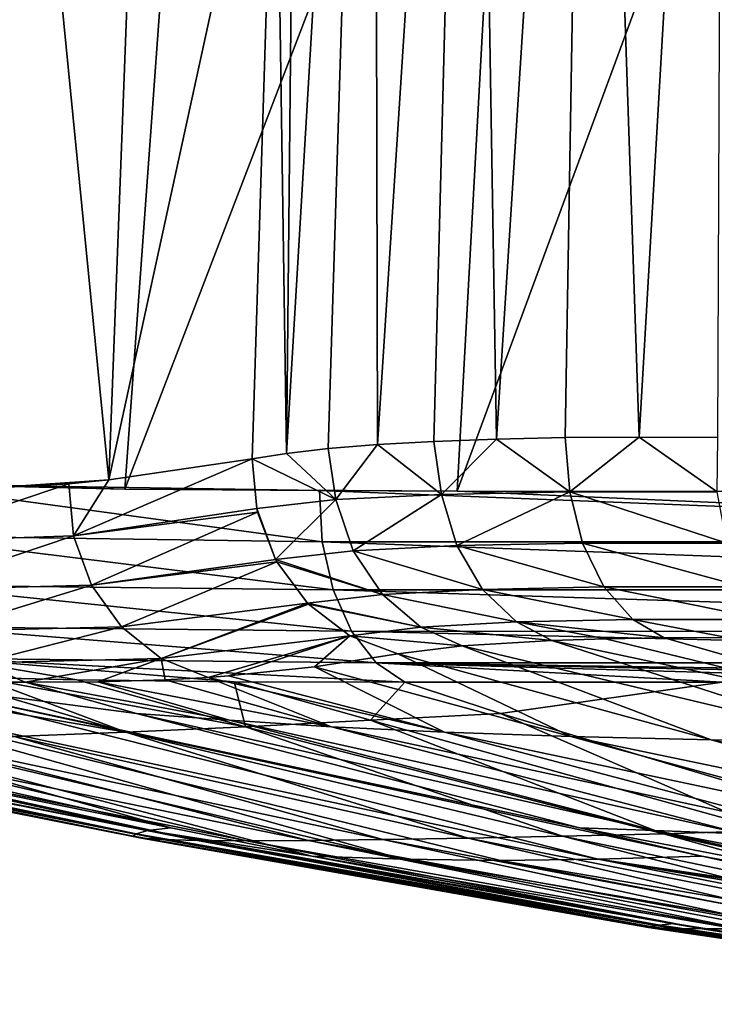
# Model space of a CAD drawing. Header units: metres. Extents: x -109 to 109, y -63 to 140.
# Tile 2 of 256: x -92.88 to -89.19, y -32.67 to -27.43. Entities that reach past the tile are written whole.
import ezdxf

# ---------------------------------------------------------------- set-up
doc = ezdxf.new("R2010")
doc.units = ezdxf.units.M
doc.layers.add('solid_502308_SW0001', color=7, linetype='CONTINUOUS')

msp = doc.modelspace()

# ---------------------------------------------------------------- linework, layer by layer
at = {"layer": 'solid_502308_SW0001'}
for points in [[(-91.466614, -29.739578, 15.765811), (-91.386421, -21.880299, 14.536463), (-91.52459, -25.813337, 14.955394)], [(-91.466614, -29.739578, 15.765811), (-91.000351, -21.88166, 15.355503), (-91.386421, -21.880299, 14.536463)], [(-91.466614, -29.739578, 15.765811), (-91.244095, -29.714172, 16.189995), (-91.000351, -21.88166, 15.355503)], [(-91.244095, -29.714172, 16.189995), (-90.982384, -29.692604, 16.600506), (-91.000351, -21.88166, 15.355503)], [(-90.982384, -29.692604, 16.600506), (-90.479851, -21.882523, 16.118109), (-91.000351, -21.88166, 15.355503)], [(-90.982384, -29.692604, 16.600506), (-90.683357, -29.675468, 16.992891), (-90.479851, -21.882523, 16.118109)], [(-90.683357, -29.675468, 16.992891), (-90.349495, -29.663094, 17.362629), (-90.479851, -21.882523, 16.118109)], [(-90.349495, -29.663094, 17.362629), (-89.854134, -21.883022, 16.803413), (-90.479851, -21.882523, 16.118109)], [(-90.349495, -29.663094, 17.362629), (-89.983994, -29.655628, 17.705263), (-89.854134, -21.883022, 16.803413)], [(-89.983994, -29.655628, 17.705263), (-89.590645, -29.653135, 18.016878), (-89.854134, -21.883022, 16.803413)], [(-89.590645, -29.653135, 18.016878), (-89.140732, -21.88319, 17.398655), (-89.854134, -21.883022, 16.803413)], [(-89.590645, -29.653135, 18.016878), (-89.172806, -29.655609, 18.294756), (-89.140732, -21.88319, 17.398655)], [(-94.031006, -29.879774, -11.033896), (-93.588127, -24.521866, -10.962497), (-91.934242, -24.536472, -12.267823)], [(-94.031006, -29.879774, -11.033896), (-91.934242, -24.536472, -12.267823), (-92.326317, -29.929743, -12.352795)], [(-92.936829, -24.536476, 10.887897), (-93.138741, -29.929741, 11.234691), (-92.411217, -29.879774, 13.263382)], [(-92.936829, -24.536476, 10.887897), (-92.411217, -29.879774, 13.263382), (-92.206467, -24.521866, 12.864196)], [(-92.206467, -24.521866, 12.864196), (-92.411217, -29.879774, 13.263382), (-91.52459, -25.813337, 14.955394)], [(-92.326317, -29.929743, -12.352795), (-91.934242, -24.536472, -12.267823), (-90.262611, -24.549185, -13.55127)], [(-92.326317, -29.929743, -12.352795), (-90.262611, -24.549185, -13.55127), (-90.559517, -29.939701, -13.690271)], [(-88.573547, -24.554462, -14.811886), (-90.559517, -29.939701, -13.690271), (-90.262611, -24.549185, -13.55127)], [(-88.792236, -29.942436, -15.000715), (-90.559517, -29.939701, -13.690271), (-88.573547, -24.554462, -14.811886)], [(-92.411217, -29.879774, 13.263382), (-91.648735, -29.768026, 15.332644), (-91.52459, -25.813337, 14.955394)], [(-91.466614, -29.739578, 15.765811), (-91.52459, -25.813337, 14.955394), (-91.648735, -29.768026, 15.332644)], [(-90.641945, -29.957455, 17.014893), (-90.683357, -29.675468, 16.992891), (-90.982384, -29.692604, 16.600506)], [(-90.641945, -29.957455, 17.014893), (-90.349495, -29.663094, 17.362629), (-90.683357, -29.675468, 16.992891)], [(-90.641945, -29.957455, 17.014893), (-89.959801, -29.944235, 17.703358), (-90.349495, -29.663094, 17.362629)], [(-89.959801, -29.944235, 17.703358), (-89.983994, -29.655628, 17.705263), (-90.349495, -29.663094, 17.362629)], [(-89.959801, -29.944235, 17.703358), (-89.590645, -29.653135, 18.016878), (-89.983994, -29.655628, 17.705263)], [(-89.959801, -29.944235, 17.703358), (-89.176193, -29.944242, 18.272545), (-89.590645, -29.653135, 18.016878)], [(-89.176193, -29.944242, 18.272545), (-89.172806, -29.655609, 18.294756), (-89.590645, -29.653135, 18.016878)], [(-91.203659, -29.985453, 16.222538), (-91.466614, -29.739578, 15.765811), (-91.648735, -29.768026, 15.332644)], [(-91.203659, -29.985453, 16.222538), (-91.244095, -29.714172, 16.189995), (-91.466614, -29.739578, 15.765811)], [(-91.203659, -29.985453, 16.222538), (-90.982384, -29.692604, 16.600506), (-91.244095, -29.714172, 16.189995)], [(-91.203659, -29.985453, 16.222538), (-90.641945, -29.957455, 17.014893), (-90.982384, -29.692604, 16.600506)], [(-92.598083, -30.178541, 12.679884), (-91.648735, -29.768026, 15.332644), (-92.411217, -29.879774, 13.263382)], [(-92.598083, -30.178541, 12.679884), (-91.624207, -30.03179, 15.342333), (-91.648735, -29.768026, 15.332644)], [(-91.624207, -30.03179, 15.342333), (-91.203659, -29.985453, 16.222538), (-91.648735, -29.768026, 15.332644)], [(-94.031006, -29.879774, -11.033896), (-92.326317, -29.929743, -12.352795), (-93.54213, -29.900429, -11.415096)], [(-93.138741, -29.929741, 11.234691), (-92.622688, -29.900429, 12.680636), (-92.411217, -29.879774, 13.263382)], [(-92.598083, -30.178541, 12.679884), (-92.411217, -29.879774, 13.263382), (-92.622688, -29.900429, 12.680636)], [(-93.54464, -30.20982, 9.999084), (-92.622688, -29.900429, 12.680636), (-93.138741, -29.929741, 11.234691)], [(-93.54464, -30.20982, 9.999084), (-92.598083, -30.178541, 12.679884), (-92.622688, -29.900429, 12.680636)], [(-93.54213, -29.900429, -11.415096), (-92.326317, -29.929743, -12.352795), (-91.291084, -29.937273, -13.139904)], [(-91.276779, -30.20982, -13.120534), (-93.54213, -29.900429, -11.415096), (-91.291084, -29.937273, -13.139904)], [(-93.533829, -30.178543, -11.391919), (-93.54213, -29.900429, -11.415096), (-91.276779, -30.20982, -13.120534)], [(-92.326317, -29.929743, -12.352795), (-90.559517, -29.939701, -13.690271), (-91.291084, -29.937273, -13.139904)], [(-84.412323, -30.209913, -18.108355), (-91.291084, -29.937273, -13.139904), (-90.559517, -29.939701, -13.690271)], [(-84.412323, -30.209913, -18.108355), (-91.276779, -30.20982, -13.120534), (-91.291084, -29.937273, -13.139904)], [(-90.561272, -30.230036, 16.95606), (-89.959801, -29.944235, 17.703358), (-90.641945, -29.957455, 17.014893)], [(-90.561272, -30.230036, 16.95606), (-89.893234, -30.216883, 17.629187), (-89.959801, -29.944235, 17.703358)], [(-84.412323, -30.209913, -18.108355), (-90.559517, -29.939701, -13.690271), (-88.792236, -29.942436, -15.000715)], [(-89.126236, -30.216892, 18.186308), (-89.176193, -29.944242, 18.272545), (-89.959801, -29.944235, 17.703358)], [(-89.893234, -30.216883, 17.629187), (-89.126236, -30.216892, 18.186308), (-89.959801, -29.944235, 17.703358)], [(-91.52388, -30.303604, 15.324409), (-91.203659, -29.985453, 16.222538), (-91.624207, -30.03179, 15.342333)], [(-91.52388, -30.303604, 15.324409), (-91.111633, -30.257824, 16.182358), (-91.203659, -29.985453, 16.222538)], [(-91.111633, -30.257824, 16.182358), (-90.641945, -29.957455, 17.014893), (-91.203659, -29.985453, 16.222538)], [(-91.111633, -30.257824, 16.182358), (-90.561272, -30.230036, 16.95606), (-90.641945, -29.957455, 17.014893)], [(-92.598083, -30.178541, 12.679884), (-91.619682, -30.051407, 15.342052), (-91.624207, -30.03179, 15.342333)], [(-92.502296, -30.439365, 12.652495), (-91.619682, -30.051407, 15.342052), (-92.598083, -30.178541, 12.679884)], [(-92.502296, -30.439365, 12.652495), (-91.52388, -30.303604, 15.324409), (-91.619682, -30.051407, 15.342052)], [(-91.619682, -30.051407, 15.342052), (-91.52388, -30.303604, 15.324409), (-91.624207, -30.03179, 15.342333)], [(-93.54464, -30.20982, 9.999084), (-93.452835, -30.465639, 9.96761), (-92.598083, -30.178541, 12.679884)], [(-93.533829, -30.178543, -11.391919), (-91.276779, -30.20982, -13.120534), (-91.218468, -30.465639, -13.042949)], [(-93.47818, -30.439365, -11.30928), (-93.533829, -30.178543, -11.391919), (-91.218468, -30.465639, -13.042949)], [(-93.452835, -30.465639, 9.96761), (-92.502296, -30.439365, 12.652495), (-92.598083, -30.178541, 12.679884)], [(-84.356514, -30.465841, -18.028904), (-91.218468, -30.465639, -13.042949), (-91.276779, -30.20982, -13.120534)], [(-84.412323, -30.209913, -18.108355), (-84.356514, -30.465841, -18.028904), (-91.276779, -30.20982, -13.120534)], [(-90.956627, -30.490114, 16.103085), (-91.111633, -30.257824, 16.182358), (-91.52388, -30.303604, 15.324409)], [(-90.4245, -30.462532, 16.848782), (-90.561272, -30.230036, 16.95606), (-91.111633, -30.257824, 16.182358)], [(-90.956627, -30.490114, 16.103085), (-90.4245, -30.462532, 16.848782), (-91.111633, -30.257824, 16.182358)], [(-89.778664, -30.449427, 17.498547), (-89.893234, -30.216883, 17.629187), (-90.561272, -30.230036, 16.95606)], [(-90.4245, -30.462532, 16.848782), (-89.778664, -30.449427, 17.498547), (-90.561272, -30.230036, 16.95606)], [(-89.037453, -30.449434, 18.036936), (-89.126236, -30.216892, 18.186308), (-89.893234, -30.216883, 17.629187)], [(-89.778664, -30.449427, 17.498547), (-89.037453, -30.449434, 18.036936), (-89.893234, -30.216883, 17.629187)], [(-92.502296, -30.439365, 12.652495), (-91.516853, -30.316528, 15.322719), (-91.52388, -30.303604, 15.324409)], [(-91.516853, -30.316528, 15.322719), (-90.956627, -30.490114, 16.103085), (-91.52388, -30.303604, 15.324409)], [(-92.342636, -30.66255, 12.601007), (-91.516853, -30.316528, 15.322719), (-92.502296, -30.439365, 12.652495)], [(-92.342636, -30.66255, 12.601007), (-91.355103, -30.535225, 15.278182), (-91.516853, -30.316528, 15.322719)], [(-91.516853, -30.316528, 15.322719), (-91.355103, -30.535225, 15.278182), (-90.956627, -30.490114, 16.103085)], [(-93.47818, -30.439365, -11.30928), (-91.218468, -30.465639, -13.042949), (-91.120537, -30.685579, -12.912956)], [(-93.379875, -30.66255, -11.173344), (-93.47818, -30.439365, -11.30928), (-91.120537, -30.685579, -12.912956)], [(-93.452835, -30.465639, 9.96761), (-93.298943, -30.685579, 9.914644), (-92.502296, -30.439365, 12.652495)], [(-93.298943, -30.685579, 9.914644), (-92.342636, -30.66255, 12.601007), (-92.502296, -30.439365, 12.652495)], [(-84.2631, -30.685871, -17.895542), (-91.120537, -30.685579, -12.912956), (-91.218468, -30.465639, -13.042949)], [(-84.356514, -30.465841, -18.028904), (-84.2631, -30.685871, -17.895542), (-91.218468, -30.465639, -13.042949)], [(-90.243149, -30.635349, 16.702105), (-90.4245, -30.462532, 16.848782), (-90.956627, -30.490114, 16.103085)], [(-89.625725, -30.622267, 17.32246), (-89.778664, -30.449427, 17.498547), (-90.4245, -30.462532, 16.848782)], [(-90.243149, -30.635349, 16.702105), (-89.625725, -30.622267, 17.32246), (-90.4245, -30.462532, 16.848782)], [(-88.917328, -30.622276, 17.837025), (-89.037453, -30.449434, 18.036936), (-89.778664, -30.449427, 17.498547)], [(-89.625725, -30.622267, 17.32246), (-88.917328, -30.622276, 17.837025), (-89.778664, -30.449427, 17.498547)], [(-90.751686, -30.662745, 15.991413), (-90.956627, -30.490114, 16.103085), (-91.355103, -30.535225, 15.278182)], [(-90.751686, -30.662745, 15.991413), (-90.243149, -30.635349, 16.702105), (-90.956627, -30.490114, 16.103085)], [(-92.131546, -30.8307, 12.529434), (-91.355103, -30.535225, 15.278182), (-92.342636, -30.66255, 12.601007)], [(-92.131546, -30.8307, 12.529434), (-91.34861, -30.541853, 15.27624), (-91.355103, -30.535225, 15.278182)], [(-92.131546, -30.8307, 12.529434), (-91.128609, -30.709074, 15.206415), (-91.34861, -30.541853, 15.27624)], [(-91.34861, -30.541853, 15.27624), (-90.751686, -30.662745, 15.991413), (-91.355103, -30.535225, 15.278182)], [(-91.34861, -30.541853, 15.27624), (-91.128609, -30.709074, 15.206415), (-90.751686, -30.662745, 15.991413)], [(-90.243149, -30.635349, 16.702105), (-89.458488, -30.720722, 17.107674), (-89.625725, -30.622267, 17.32246)], [(-89.625725, -30.622267, 17.32246), (-89.458488, -30.720722, 17.107674), (-89.123436, -30.719009, 17.372801)], [(-89.625725, -30.622267, 17.32246), (-89.123436, -30.719009, 17.372801), (-88.917328, -30.622276, 17.837025)], [(-93.379875, -30.66255, -11.173344), (-91.120537, -30.685579, -12.912956), (-90.990311, -30.853172, -12.740285)], [(-93.246574, -30.8307, -10.994706), (-93.379875, -30.66255, -11.173344), (-90.990311, -30.853172, -12.740285)], [(-93.298943, -30.685579, 9.914644), (-93.094482, -30.853172, 9.844152), (-92.342636, -30.66255, 12.601007)], [(-93.094482, -30.853172, 9.844152), (-92.131546, -30.8307, 12.529434), (-92.342636, -30.66255, 12.601007)], [(-91.128609, -30.709074, 15.206415), (-90.532143, -30.762371, 15.828572), (-90.751686, -30.662745, 15.991413)], [(-90.751686, -30.662745, 15.991413), (-90.054977, -30.73451, 16.503468), (-90.243149, -30.635349, 16.702105)], [(-90.751686, -30.662745, 15.991413), (-90.532143, -30.762371, 15.828572), (-90.054977, -30.73451, 16.503468)], [(-90.243149, -30.635349, 16.702105), (-90.054977, -30.73451, 16.503468), (-89.770073, -30.725864, 16.816799)], [(-90.243149, -30.635349, 16.702105), (-89.770073, -30.725864, 16.816799), (-89.458488, -30.720722, 17.107674)], [(-92.131546, -30.8307, 12.529434), (-91.883331, -30.930298, 12.451603), (-91.128609, -30.709074, 15.206415)], [(-91.128609, -30.709074, 15.206415), (-91.883331, -30.930298, 12.451603), (-91.774384, -30.922377, 12.742127)], [(-91.128609, -30.709074, 15.206415), (-91.774384, -30.922377, 12.742127), (-91.316528, -30.873743, 13.959099)], [(-91.128609, -30.709074, 15.206415), (-91.316528, -30.873743, 13.959099), (-90.874725, -30.804605, 15.118933)], [(-91.128609, -30.709074, 15.206415), (-90.874725, -30.804605, 15.118933), (-90.532143, -30.762371, 15.828572)], [(-84.139084, -30.853535, -17.718254), (-90.990311, -30.853172, -12.740285), (-91.120537, -30.685579, -12.912956)], [(-84.2631, -30.685871, -17.895542), (-84.139084, -30.853535, -17.718254), (-91.120537, -30.685579, -12.912956)], [(-88.388748, -31.272942, 14.451036), (-90.054977, -30.73451, 16.503468), (-90.532143, -30.762371, 15.828572)], [(-87.505516, -31.276388, 15.147831), (-89.770073, -30.725864, 16.816799), (-90.054977, -30.73451, 16.503468)], [(-88.388748, -31.272942, 14.451036), (-87.505516, -31.276388, 15.147831), (-90.054977, -30.73451, 16.503468)], [(-87.505516, -31.276388, 15.147831), (-89.458488, -30.720722, 17.107674), (-89.770073, -30.725864, 16.816799)], [(-87.505516, -31.276388, 15.147831), (-89.123436, -30.719009, 17.372801), (-89.458488, -30.720722, 17.107674)], [(-89.207855, -31.262672, 13.693291), (-90.532143, -30.762371, 15.828572), (-90.874725, -30.804605, 15.118933)], [(-89.207855, -31.262672, 13.693291), (-88.388748, -31.272942, 14.451036), (-90.532143, -30.762371, 15.828572)], [(-93.246574, -30.8307, -10.994706), (-90.837463, -30.955465, -12.537812), (-91.74514, -30.954325, -11.837147)], [(-93.246574, -30.8307, -10.994706), (-90.990311, -30.853172, -12.740285), (-90.837463, -30.955465, -12.537812)], [(-93.246574, -30.8307, -10.994706), (-91.74514, -30.954325, -11.837147), (-92.579872, -30.943214, -11.190132)], [(-93.246574, -30.8307, -10.994706), (-92.579872, -30.943214, -11.190132), (-93.095833, -30.9303, -10.782698)], [(-93.094482, -30.853172, 9.844152), (-92.854866, -30.956282, 9.761413), (-92.131546, -30.8307, 12.529434)], [(-92.131546, -30.8307, 12.529434), (-92.854866, -30.956282, 9.761413), (-92.468674, -30.954323, 10.841475)], [(-92.131546, -30.8307, 12.529434), (-92.468674, -30.954323, 10.841475), (-92.11116, -30.943205, 11.835588)], [(-92.131546, -30.8307, 12.529434), (-92.11116, -30.943205, 11.835588), (-91.883331, -30.930298, 12.451603)], [(-89.954437, -31.245745, 12.88707), (-90.874725, -30.804605, 15.118933), (-91.316528, -30.873743, 13.959099)], [(-89.954437, -31.245745, 12.88707), (-89.207855, -31.262672, 13.693291), (-90.874725, -30.804605, 15.118933)], [(-92.320999, -31.222519, -9.711941), (-94.353516, -30.873798, -9.778515), (-93.337776, -30.922403, -10.589869)], [(-92.320999, -31.222519, -9.711941), (-92.913734, -31.245802, -8.813487), (-94.353516, -30.873798, -9.778515)], [(-93.094482, -30.853172, 9.844152), (-93.541595, -30.955963, 7.7646), (-92.854866, -30.956282, 9.761413)], [(-90.625763, -31.22246, 12.0457), (-91.316528, -30.873743, 13.959099), (-91.774384, -30.922377, 12.742127)], [(-90.625763, -31.22246, 12.0457), (-89.954437, -31.245745, 12.88707), (-91.316528, -30.873743, 13.959099)], [(-90.990311, -30.853172, -12.740285), (-89.150711, -30.955963, -13.808129), (-90.837463, -30.955465, -12.537812)], [(-90.990311, -30.853172, -12.740285), (-83.993767, -30.956282, -17.510281), (-85.722847, -30.955963, -16.298616)], [(-84.139084, -30.853535, -17.718254), (-83.993767, -30.956282, -17.510281), (-90.990311, -30.853172, -12.740285)], [(-90.990311, -30.853172, -12.740285), (-85.722847, -30.955963, -16.298616), (-87.44381, -30.955753, -15.063122)], [(-90.990311, -30.853172, -12.740285), (-87.44381, -30.955753, -15.063122), (-89.150711, -30.955963, -13.808129)], [(-92.320999, -31.222519, -9.711941), (-93.337776, -30.922403, -10.589869), (-93.095833, -30.9303, -10.782698)], [(-91.684753, -31.193289, -10.550068), (-93.095833, -30.9303, -10.782698), (-92.579872, -30.943214, -11.190132)], [(-91.684753, -31.193289, -10.550068), (-92.320999, -31.222519, -9.711941), (-93.095833, -30.9303, -10.782698)], [(-91.684753, -31.193289, -10.550068), (-92.579872, -30.943214, -11.190132), (-91.74514, -30.954325, -11.837147)], [(-91.226273, -31.193228, 11.181586), (-92.11116, -30.943205, 11.835588), (-92.468674, -30.954323, 10.841475)], [(-91.226273, -31.193228, 11.181586), (-91.883331, -30.930298, 12.451603), (-92.11116, -30.943205, 11.835588)], [(-90.625763, -31.22246, 12.0457), (-91.774384, -30.922377, 12.742127), (-91.883331, -30.930298, 12.451603)], [(-91.226273, -31.193228, 11.181586), (-90.625763, -31.22246, 12.0457), (-91.883331, -30.930298, 12.451603)], [(-90.848091, -31.896368, 2.895656), (-94.207703, -30.955753, 5.753428), (-94.850922, -30.955963, 3.734901)], [(-91.331642, -31.882048, 1.291565), (-90.848091, -31.896368, 2.895656), (-94.850922, -30.955963, 3.734901)], [(-92.080452, -31.730427, 1.368443), (-91.331642, -31.882048, 1.291565), (-94.850922, -30.955963, 3.734901)], [(-94.788124, -31.123302, 1.646253), (-92.080452, -31.730427, 1.368443), (-94.850922, -30.955963, 3.734901)], [(-89.809868, -31.896368, 6.090983), (-93.541595, -30.955963, 7.7646), (-94.207703, -30.955753, 5.753428)], [(-90.328979, -31.90353, 4.49332), (-89.809868, -31.896368, 6.090983), (-94.207703, -30.955753, 5.753428)], [(-90.848091, -31.896368, 2.895656), (-90.328979, -31.90353, 4.49332), (-94.207703, -30.955753, 5.753428)], [(-92.263275, -31.123238, 9.417809), (-92.854866, -30.956282, 9.761413), (-93.541595, -30.955963, 7.7646)], [(-89.909378, -31.730381, 8.050997), (-92.263275, -31.123238, 9.417809), (-93.541595, -30.955963, 7.7646)], [(-89.258194, -31.88205, 7.672937), (-89.909378, -31.730381, 8.050997), (-93.541595, -30.955963, 7.7646)], [(-89.809868, -31.896368, 6.090983), (-89.258194, -31.88205, 7.672937), (-93.541595, -30.955963, 7.7646)], [(-91.76828, -31.158575, 10.305694), (-92.468674, -30.954323, 10.841475), (-92.854866, -30.956282, 9.761413)], [(-91.76828, -31.158575, 10.305694), (-92.854866, -30.956282, 9.761413), (-92.263275, -31.123238, 9.417809)], [(-91.76828, -31.158575, 10.305694), (-91.226273, -31.193228, 11.181586), (-92.468674, -30.954323, 10.841475)], [(-91.019234, -31.158636, -11.336206), (-91.74514, -30.954325, -11.837147), (-90.837463, -30.955465, -12.537812)], [(-91.019234, -31.158636, -11.336206), (-91.684753, -31.193289, -10.550068), (-91.74514, -30.954325, -11.837147)], [(-90.327774, -31.123302, -12.081329), (-91.019234, -31.158636, -11.336206), (-90.837463, -30.955465, -12.537812)], [(-89.150711, -30.955963, -13.808129), (-90.327774, -31.123302, -12.081329), (-90.837463, -30.955465, -12.537812)], [(-89.150711, -30.955963, -13.808129), (-88.300499, -31.730429, -10.265041), (-90.327774, -31.123302, -12.081329)], [(-94.909554, -31.158638, 0.637006), (-92.080452, -31.730427, 1.368443), (-94.788124, -31.123302, 1.646253)], [(-89.507645, -31.744284, 8.813253), (-92.263275, -31.123238, 9.417809), (-89.909378, -31.730381, 8.050997)], [(-89.507645, -31.744284, 8.813253), (-91.76828, -31.158575, 10.305694), (-92.263275, -31.123238, 9.417809)], [(-88.901299, -31.744329, -9.647428), (-91.019234, -31.158636, -11.336206), (-90.327774, -31.123302, -12.081329)], [(-88.300499, -31.730429, -10.265041), (-88.901299, -31.744329, -9.647428), (-90.327774, -31.123302, -12.081329)], [(-92.264824, -31.761717, -0.354905), (-94.985893, -31.193291, -0.390175), (-95.007988, -31.222519, -1.442208)], [(-92.203468, -31.744329, 0.515655), (-94.909554, -31.158638, 0.637006), (-94.985893, -31.193291, -0.390175)], [(-92.264824, -31.761717, -0.354905), (-92.203468, -31.744329, 0.515655), (-94.985893, -31.193291, -0.390175)], [(-92.203468, -31.744329, 0.515655), (-92.080452, -31.730427, 1.368443), (-94.909554, -31.158638, 0.637006)], [(-89.999542, -31.775505, -8.266849), (-92.320999, -31.222519, -9.711941), (-91.684753, -31.193289, -10.550068)], [(-89.04557, -31.761671, 9.553638), (-91.226273, -31.193228, 11.181586), (-91.76828, -31.158575, 10.305694)], [(-89.507645, -31.744284, 8.813253), (-89.04557, -31.761671, 9.553638), (-91.76828, -31.158575, 10.305694)], [(-89.462646, -31.761717, -8.979184), (-91.684753, -31.193289, -10.550068), (-91.019234, -31.158636, -11.336206)], [(-89.462646, -31.761717, -8.979184), (-89.999542, -31.775505, -8.266849), (-91.684753, -31.193289, -10.550068)], [(-88.533997, -31.775461, 10.284389), (-90.625763, -31.22246, 12.0457), (-91.226273, -31.193228, 11.181586)], [(-89.04557, -31.761671, 9.553638), (-88.533997, -31.775461, 10.284389), (-91.226273, -31.193228, 11.181586)], [(-88.901299, -31.744329, -9.647428), (-89.462646, -31.761717, -8.979184), (-91.019234, -31.158636, -11.336206)], [(-92.280487, -31.775505, -1.246765), (-95.007988, -31.222519, -1.442208), (-94.959419, -31.245802, -2.517469)], [(-92.280487, -31.775505, -1.246765), (-92.264824, -31.761717, -0.354905), (-95.007988, -31.222519, -1.442208)], [(-92.236664, -31.785957, -2.158598), (-94.959419, -31.245802, -2.517469), (-94.829315, -31.262728, -3.608531)], [(-92.236664, -31.785957, -2.158598), (-92.280487, -31.775505, -1.246765), (-94.959419, -31.245802, -2.517469)], [(-90.953133, -31.793276, -6.688545), (-93.449776, -31.262728, -7.854321), (-92.913734, -31.245802, -8.813487)], [(-90.500053, -31.785957, -7.503395), (-92.913734, -31.245802, -8.813487), (-92.320999, -31.222519, -9.711941)], [(-90.500053, -31.785957, -7.503395), (-90.953133, -31.793276, -6.688545), (-92.913734, -31.245802, -8.813487)], [(-89.999542, -31.775505, -8.266849), (-90.500053, -31.785957, -7.503395), (-92.320999, -31.222519, -9.711941)], [(-87.962563, -31.785913, 10.996335), (-89.954437, -31.245745, 12.88707), (-90.625763, -31.22246, 12.0457)], [(-88.533997, -31.775461, 10.284389), (-87.962563, -31.785913, 10.996335), (-90.625763, -31.22246, 12.0457)], [(-87.327599, -31.793232, 11.679049), (-89.207855, -31.262672, 13.693291), (-89.954437, -31.245745, 12.88707)], [(-87.962563, -31.785913, 10.996335), (-87.327599, -31.793232, 11.679049), (-89.954437, -31.245745, 12.88707)], [(-92.12426, -31.793276, -3.084132), (-94.829315, -31.262728, -3.608531), (-94.612045, -31.272997, -4.702998)], [(-92.12426, -31.793276, -3.084132), (-92.236664, -31.785957, -2.158598), (-94.829315, -31.262728, -3.608531)], [(-91.938606, -31.797609, -4.012856), (-94.612045, -31.272997, -4.702998), (-94.307068, -31.276443, -5.785856)], [(-91.938606, -31.797609, -4.012856), (-92.12426, -31.793276, -3.084132), (-94.612045, -31.272997, -4.702998)], [(-91.679283, -31.799042, -4.932014), (-94.307068, -31.276443, -5.785856), (-93.917313, -31.272997, -6.841171)], [(-91.679283, -31.799042, -4.932014), (-91.938606, -31.797609, -4.012856), (-94.307068, -31.276443, -5.785856)], [(-91.348816, -31.797609, -5.82806), (-93.917313, -31.272997, -6.841171), (-93.449776, -31.262728, -7.854321)], [(-91.348816, -31.797609, -5.82806), (-91.679283, -31.799042, -4.932014), (-93.917313, -31.272997, -6.841171)], [(-90.953133, -31.793276, -6.688545), (-91.348816, -31.797609, -5.82806), (-93.449776, -31.262728, -7.854321)], [(-86.631485, -31.797567, 12.321281), (-88.388748, -31.272942, 14.451036), (-89.207855, -31.262672, 13.693291)], [(-87.327599, -31.793232, 11.679049), (-86.631485, -31.797567, 12.321281), (-89.207855, -31.262672, 13.693291)], [(-89.530769, -32.255402, -0.318938), (-92.264824, -31.761717, -0.354905), (-92.280487, -31.775505, -1.246765)], [(-89.541855, -32.260475, -1.049783), (-92.280487, -31.775505, -1.246765), (-92.236664, -31.785957, -2.158598)], [(-89.541855, -32.260475, -1.049783), (-89.530769, -32.255402, -0.318938), (-92.280487, -31.775505, -1.246765)], [(-89.482307, -32.248093, 0.393859), (-92.203468, -31.744329, 0.515655), (-92.264824, -31.761717, -0.354905)], [(-89.530769, -32.255402, -0.318938), (-89.482307, -32.248093, 0.393859), (-92.264824, -31.761717, -0.354905)], [(-92.203468, -31.744329, 0.515655), (-91.331642, -31.882048, 1.291565), (-92.080452, -31.730427, 1.368443)], [(-92.203468, -31.744329, 0.515655), (-89.695946, -32.188465, 1.123699), (-91.331642, -31.882048, 1.291565)], [(-92.203468, -31.744329, 0.515655), (-89.409081, -32.238689, 1.094274), (-89.695946, -32.188465, 1.123699)], [(-89.482307, -32.248093, 0.393859), (-89.409081, -32.238689, 1.094274), (-92.203468, -31.744329, 0.515655)], [(-88.077393, -32.263859, -6.189319), (-90.500053, -31.785957, -7.503395), (-89.999542, -31.775505, -8.266849)], [(-87.668182, -32.260475, -6.816461), (-89.999542, -31.775505, -8.266849), (-89.462646, -31.761717, -8.979184)], [(-87.668182, -32.260475, -6.816461), (-88.077393, -32.263859, -6.189319), (-89.999542, -31.775505, -8.266849)], [(-87.23455, -32.248062, 7.312315), (-89.909378, -31.730381, 8.050997), (-89.258194, -31.88205, 7.672937)], [(-87.23455, -32.248062, 7.312315), (-89.507645, -31.744284, 8.813253), (-89.909378, -31.730381, 8.050997)], [(-86.854774, -32.255367, 7.917495), (-89.04557, -31.761671, 9.553638), (-89.507645, -31.744284, 8.813253)], [(-87.23455, -32.248062, 7.312315), (-86.854774, -32.255367, 7.917495), (-89.507645, -31.744284, 8.813253)], [(-87.22963, -32.255398, -7.401233), (-89.462646, -31.761717, -8.979184), (-88.901299, -31.744329, -9.647428)], [(-87.22963, -32.255398, -7.401233), (-87.668182, -32.260475, -6.816461), (-89.462646, -31.761717, -8.979184)], [(-89.504295, -32.263859, -1.797667), (-92.236664, -31.785957, -2.158598), (-92.12426, -31.793276, -3.084132)], [(-89.504295, -32.263859, -1.797667), (-89.541855, -32.260475, -1.049783), (-92.236664, -31.785957, -2.158598)], [(-89.410706, -32.265972, -2.557419), (-92.12426, -31.793276, -3.084132), (-91.938606, -31.797609, -4.012856)], [(-89.410706, -32.265972, -2.557419), (-89.504295, -32.263859, -1.797667), (-92.12426, -31.793276, -3.084132)], [(-89.257324, -32.26712, -3.320308), (-91.938606, -31.797609, -4.012856), (-91.679283, -31.799042, -4.932014)], [(-89.257324, -32.26712, -3.320308), (-89.410706, -32.265972, -2.557419), (-91.938606, -31.797609, -4.012856)], [(-89.043892, -32.267479, -4.0757), (-91.679283, -31.799042, -4.932014), (-91.348816, -31.797609, -5.82806)], [(-89.043892, -32.267479, -4.0757), (-89.257324, -32.26712, -3.320308), (-91.679283, -31.799042, -4.932014)], [(-88.77256, -32.26712, -4.812283), (-91.348816, -31.797609, -5.82806), (-90.953133, -31.793276, -6.688545)], [(-88.77256, -32.26712, -4.812283), (-89.043892, -32.267479, -4.0757), (-91.348816, -31.797609, -5.82806)], [(-88.448242, -32.265972, -5.519639), (-90.953133, -31.793276, -6.688545), (-90.500053, -31.785957, -7.503395)], [(-88.448242, -32.265972, -5.519639), (-88.77256, -32.26712, -4.812283), (-90.953133, -31.793276, -6.688545)], [(-88.077393, -32.263859, -6.189319), (-88.448242, -32.265972, -5.519639), (-90.500053, -31.785957, -7.503395)], [(-87.117828, -32.601997, 0.859261), (-90.848091, -31.896368, 2.895656), (-91.331642, -31.882048, 1.291565)], [(-89.409081, -32.238689, 1.094274), (-87.117828, -32.601997, 0.859261), (-91.331642, -31.882048, 1.291565)], [(-89.695946, -32.188465, 1.123699), (-89.409081, -32.238689, 1.094274), (-91.331642, -31.882048, 1.291565)], [(-87.836327, -32.188446, 6.847363), (-89.258194, -31.88205, 7.672937), (-89.809868, -31.896368, 6.090983)], [(-87.23455, -32.248062, 7.312315), (-89.258194, -31.88205, 7.672937), (-87.836327, -32.188446, 6.847363)], [(-86.634369, -32.619839, 2.42849), (-90.328979, -31.90353, 4.49332), (-90.848091, -31.896368, 2.895656)], [(-86.634369, -32.619839, 2.42849), (-90.848091, -31.896368, 2.895656), (-87.117828, -32.601997, 0.859261)], [(-86.126305, -32.619839, 3.992153), (-89.809868, -31.896368, 6.090983), (-90.328979, -31.90353, 4.49332)], [(-86.126305, -32.619839, 3.992153), (-90.328979, -31.90353, 4.49332), (-86.634369, -32.619839, 2.42849)], [(-85.59507, -32.601997, 5.545862), (-89.809868, -31.896368, 6.090983), (-86.126305, -32.619839, 3.992153)], [(-87.587021, -32.238655, 6.702593), (-89.809868, -31.896368, 6.090983), (-85.59507, -32.601997, 5.545862)], [(-87.836327, -32.188446, 6.847363), (-89.809868, -31.896368, 6.090983), (-87.587021, -32.238655, 6.702593)], [(-86.747925, -32.665813, 0.270449), (-89.482307, -32.248093, 0.393859), (-89.530769, -32.255402, -0.318938)], [(-89.482307, -32.248093, 0.393859), (-87.117828, -32.601997, 0.859261), (-89.409081, -32.238689, 1.094274)], [(-89.482307, -32.248093, 0.393859), (-86.67672, -32.664215, 0.81399), (-87.117828, -32.601997, 0.859261)], [(-86.747925, -32.665813, 0.270449), (-86.67672, -32.664215, 0.81399), (-89.482307, -32.248093, 0.393859)], [(-86.784859, -32.667969, -0.284552), (-89.530769, -32.255402, -0.318938), (-89.541855, -32.260475, -1.049783)], [(-86.792656, -32.668877, -0.854113), (-89.541855, -32.260475, -1.049783), (-89.504295, -32.263859, -1.797667)], [(-86.792656, -32.668877, -0.854113), (-86.784859, -32.667969, -0.284552), (-89.541855, -32.260475, -1.049783)], [(-86.784859, -32.667969, -0.284552), (-86.747925, -32.665813, 0.270449), (-89.530769, -32.255402, -0.318938)], [(-86.762535, -32.669041, -1.437505), (-89.504295, -32.263859, -1.797667), (-89.410706, -32.265972, -2.557419)], [(-86.762535, -32.669041, -1.437505), (-86.792656, -32.668877, -0.854113), (-89.504295, -32.263859, -1.797667)], [(-86.688766, -32.668873, -2.030667), (-89.410706, -32.265972, -2.557419), (-89.257324, -32.26712, -3.320308)], [(-86.688766, -32.668873, -2.030667), (-86.762535, -32.669041, -1.437505), (-89.410706, -32.265972, -2.557419)], [(-86.568451, -32.668659, -2.626683), (-89.257324, -32.26712, -3.320308), (-89.043892, -32.267479, -4.0757)], [(-86.568451, -32.668659, -2.626683), (-86.688766, -32.668873, -2.030667), (-89.257324, -32.26712, -3.320308)]]:
    msp.add_3dface(points, dxfattribs=at)

doc.saveas('drawing.dxf')
